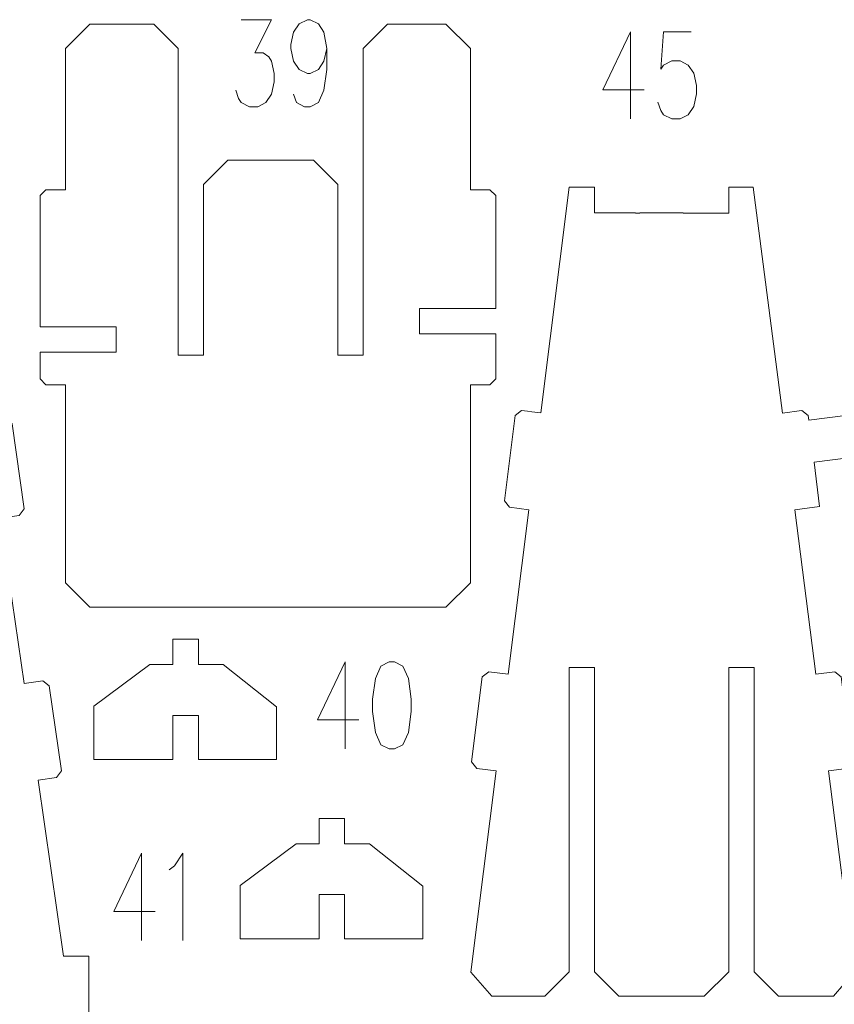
# Model space of a CAD drawing. Header units: inches. Extents: x -6.8 to 7, y -5.3 to 5.3.
# Tile 6 of 7: x -1.9 to 2.3, y 0 to 5.1. Entities that reach past the tile are written whole.
import ezdxf

# ---------------------------------------------------------------- set-up
doc = ezdxf.new("R2010")
doc.units = ezdxf.units.IN
doc.header["$MEASUREMENT"] = 0
doc.layers.add('Layer 1', color=7, linetype='Continuous')

msp = doc.modelspace()

# ---------------------------------------------------------------- linework, layer by layer
at = {"layer": 'Layer 1', "color": 1, "lineweight": 9}
for points, knots in [([(-0.7799, 5.0608), (-0.7799, 5.0608), (-0.6242, 5.0608), (-0.6242, 5.0608), (-0.6242, 5.0608), (-0.6242, 5.0608), (-0.709, 4.8906), (-0.709, 4.8906), (-0.709, 4.8906), (-0.709, 4.8906), (-0.6666, 4.8906), (-0.6666, 4.8906), (-0.6666, 4.8906), (-0.6666, 4.8906), (-0.6382, 4.8696), (-0.6382, 4.8696), (-0.6382, 4.8696), (-0.6382, 4.8696), (-0.6242, 4.8486), (-0.6242, 4.8486), (-0.6242, 4.8486), (-0.6242, 4.8486), (-0.6102, 4.7848), (-0.6102, 4.7848), (-0.6102, 4.7848), (-0.6102, 4.7848), (-0.6102, 4.7421), (-0.6102, 4.7421), (-0.6102, 4.7421), (-0.6102, 4.7421), (-0.6242, 4.6784), (-0.6242, 4.6784), (-0.6242, 4.6784), (-0.6242, 4.6784), (-0.6526, 4.6357), (-0.6526, 4.6357), (-0.6526, 4.6357), (-0.6526, 4.6357), (-0.695, 4.6147), (-0.695, 4.6147), (-0.695, 4.6147), (-0.695, 4.6147), (-0.7375, 4.6147), (-0.7375, 4.6147), (-0.7375, 4.6147), (-0.7375, 4.6147), (-0.7799, 4.6357), (-0.7799, 4.6357), (-0.7799, 4.6357), (-0.7799, 4.6357), (-0.7939, 4.6574), (-0.7939, 4.6574), (-0.7939, 4.6574), (-0.7939, 4.6574), (-0.8079, 4.6994), (-0.8079, 4.6994)], [0, 0, 0, 0, 0.066667, 0.066667, 0.066667, 0.066667, 0.133333, 0.133333, 0.133333, 0.133333, 0.2, 0.2, 0.2, 0.2, 0.266667, 0.266667, 0.266667, 0.266667, 0.333333, 0.333333, 0.333333, 0.333333, 0.4, 0.4, 0.4, 0.4, 0.466667, 0.466667, 0.466667, 0.466667, 0.533333, 0.533333, 0.533333, 0.533333, 0.6, 0.6, 0.6, 0.6, 0.666667, 0.666667, 0.666667, 0.666667, 0.733333, 0.733333, 0.733333, 0.733333, 0.8, 0.8, 0.8, 0.8, 0.866667, 0.866667, 0.866667, 0.866667, 1, 1, 1, 1]), ([(-0.3413, 4.9123), (-0.3413, 4.9123), (-0.3557, 4.8486), (-0.3557, 4.8486), (-0.3557, 4.8486), (-0.3557, 4.8486), (-0.3837, 4.8059), (-0.3837, 4.8059), (-0.3837, 4.8059), (-0.3837, 4.8059), (-0.4261, 4.7848), (-0.4261, 4.7848), (-0.4261, 4.7848), (-0.4261, 4.7848), (-0.4406, 4.7848), (-0.4406, 4.7848), (-0.4406, 4.7848), (-0.4406, 4.7848), (-0.483, 4.8059), (-0.483, 4.8059), (-0.483, 4.8059), (-0.483, 4.8059), (-0.511, 4.8486), (-0.511, 4.8486), (-0.511, 4.8486), (-0.511, 4.8486), (-0.5254, 4.9123), (-0.5254, 4.9123), (-0.5254, 4.9123), (-0.5254, 4.9123), (-0.5254, 4.9333), (-0.5254, 4.9333), (-0.5254, 4.9333), (-0.5254, 4.9333), (-0.511, 4.997), (-0.511, 4.997), (-0.511, 4.997), (-0.511, 4.997), (-0.483, 5.0397), (-0.483, 5.0397), (-0.483, 5.0397), (-0.483, 5.0397), (-0.4406, 5.0608), (-0.4406, 5.0608), (-0.4406, 5.0608), (-0.4406, 5.0608), (-0.4261, 5.0608), (-0.4261, 5.0608), (-0.4261, 5.0608), (-0.4261, 5.0608), (-0.3837, 5.0397), (-0.3837, 5.0397), (-0.3837, 5.0397), (-0.3837, 5.0397), (-0.3557, 4.997), (-0.3557, 4.997), (-0.3557, 4.997), (-0.3557, 4.997), (-0.3413, 4.9123), (-0.3413, 4.9123), (-0.3413, 4.9123), (-0.3413, 4.9123), (-0.3413, 4.8059), (-0.3413, 4.8059), (-0.3413, 4.8059), (-0.3413, 4.8059), (-0.3557, 4.6994), (-0.3557, 4.6994), (-0.3557, 4.6994), (-0.3557, 4.6994), (-0.3837, 4.6357), (-0.3837, 4.6357), (-0.3837, 4.6357), (-0.3837, 4.6357), (-0.4261, 4.6147), (-0.4261, 4.6147), (-0.4261, 4.6147), (-0.4261, 4.6147), (-0.4546, 4.6147), (-0.4546, 4.6147), (-0.4546, 4.6147), (-0.4546, 4.6147), (-0.497, 4.6357), (-0.497, 4.6357), (-0.497, 4.6357), (-0.497, 4.6357), (-0.511, 4.6784), (-0.511, 4.6784)], [0, 0, 0, 0, 0.043478, 0.043478, 0.043478, 0.043478, 0.086957, 0.086957, 0.086957, 0.086957, 0.130435, 0.130435, 0.130435, 0.130435, 0.173913, 0.173913, 0.173913, 0.173913, 0.217391, 0.217391, 0.217391, 0.217391, 0.26087, 0.26087, 0.26087, 0.26087, 0.304348, 0.304348, 0.304348, 0.304348, 0.347826, 0.347826, 0.347826, 0.347826, 0.391304, 0.391304, 0.391304, 0.391304, 0.434783, 0.434783, 0.434783, 0.434783, 0.478261, 0.478261, 0.478261, 0.478261, 0.521739, 0.521739, 0.521739, 0.521739, 0.565217, 0.565217, 0.565217, 0.565217, 0.608696, 0.608696, 0.608696, 0.608696, 0.652174, 0.652174, 0.652174, 0.652174, 0.695652, 0.695652, 0.695652, 0.695652, 0.73913, 0.73913, 0.73913, 0.73913, 0.782609, 0.782609, 0.782609, 0.782609, 0.826087, 0.826087, 0.826087, 0.826087, 0.869565, 0.869565, 0.869565, 0.869565, 0.913043, 0.913043, 0.913043, 0.913043, 1, 1, 1, 1]), ([(1.215, 4.9986), (1.215, 4.9986), (1.0734, 4.701), (1.0734, 4.701), (1.0734, 4.701), (1.0734, 4.701), (1.2854, 4.701), (1.2854, 4.701)], [0, 0, 0, 0, 0.333333, 0.333333, 0.333333, 0.333333, 1, 1, 1, 1]), ([(1.5259, 4.9986), (1.5259, 4.9986), (1.3847, 4.9986), (1.3847, 4.9986), (1.3847, 4.9986), (1.3847, 4.9986), (1.3703, 4.8074), (1.3703, 4.8074), (1.3703, 4.8074), (1.3703, 4.8074), (1.3847, 4.8285), (1.3847, 4.8285), (1.3847, 4.8285), (1.3847, 4.8285), (1.4271, 4.8501), (1.4271, 4.8501), (1.4271, 4.8501), (1.4271, 4.8501), (1.4695, 4.8501), (1.4695, 4.8501), (1.4695, 4.8501), (1.4695, 4.8501), (1.5119, 4.8285), (1.5119, 4.8285), (1.5119, 4.8285), (1.5119, 4.8285), (1.5399, 4.7864), (1.5399, 4.7864), (1.5399, 4.7864), (1.5399, 4.7864), (1.5543, 4.7227), (1.5543, 4.7227), (1.5543, 4.7227), (1.5543, 4.7227), (1.5543, 4.68), (1.5543, 4.68), (1.5543, 4.68), (1.5543, 4.68), (1.5399, 4.6163), (1.5399, 4.6163), (1.5399, 4.6163), (1.5399, 4.6163), (1.5119, 4.5736), (1.5119, 4.5736), (1.5119, 4.5736), (1.5119, 4.5736), (1.4695, 4.5525), (1.4695, 4.5525), (1.4695, 4.5525), (1.4695, 4.5525), (1.4271, 4.5525), (1.4271, 4.5525), (1.4271, 4.5525), (1.4271, 4.5525), (1.3847, 4.5736), (1.3847, 4.5736), (1.3847, 4.5736), (1.3847, 4.5736), (1.3703, 4.5952), (1.3703, 4.5952), (1.3703, 4.5952), (1.3703, 4.5952), (1.3563, 4.6373), (1.3563, 4.6373)], [0, 0, 0, 0, 0.058824, 0.058824, 0.058824, 0.058824, 0.117647, 0.117647, 0.117647, 0.117647, 0.176471, 0.176471, 0.176471, 0.176471, 0.235294, 0.235294, 0.235294, 0.235294, 0.294118, 0.294118, 0.294118, 0.294118, 0.352941, 0.352941, 0.352941, 0.352941, 0.411765, 0.411765, 0.411765, 0.411765, 0.470588, 0.470588, 0.470588, 0.470588, 0.529412, 0.529412, 0.529412, 0.529412, 0.588235, 0.588235, 0.588235, 0.588235, 0.647059, 0.647059, 0.647059, 0.647059, 0.705882, 0.705882, 0.705882, 0.705882, 0.764706, 0.764706, 0.764706, 0.764706, 0.823529, 0.823529, 0.823529, 0.823529, 0.882353, 0.882353, 0.882353, 0.882353, 1, 1, 1, 1]), ([(-0.2475, 1.7691), (-0.2475, 1.7691), (-0.3888, 1.4715), (-0.3888, 1.4715), (-0.3888, 1.4715), (-0.3888, 1.4715), (-0.1767, 1.4715), (-0.1767, 1.4715)], [0, 0, 0, 0, 0.333333, 0.333333, 0.333333, 0.333333, 1, 1, 1, 1]), ([(-0.0215, 1.7691), (-0.0215, 1.7691), (-0.0639, 1.7481), (-0.0639, 1.7481), (-0.0639, 1.7481), (-0.0639, 1.7481), (-0.0919, 1.6843), (-0.0919, 1.6843), (-0.0919, 1.6843), (-0.0919, 1.6843), (-0.1063, 1.5779), (-0.1063, 1.5779), (-0.1063, 1.5779), (-0.1063, 1.5779), (-0.1063, 1.5142), (-0.1063, 1.5142), (-0.1063, 1.5142), (-0.1063, 1.5142), (-0.0919, 1.4078), (-0.0919, 1.4078), (-0.0919, 1.4078), (-0.0919, 1.4078), (-0.0639, 1.3441), (-0.0639, 1.3441), (-0.0639, 1.3441), (-0.0639, 1.3441), (-0.0215, 1.323), (-0.0215, 1.323), (-0.0215, 1.323), (-0.0215, 1.323), (0.0069, 1.323), (0.0069, 1.323), (0.0069, 1.323), (0.0069, 1.323), (0.0494, 1.3441), (0.0494, 1.3441), (0.0494, 1.3441), (0.0494, 1.3441), (0.0778, 1.4078), (0.0778, 1.4078), (0.0778, 1.4078), (0.0778, 1.4078), (0.0918, 1.5142), (0.0918, 1.5142), (0.0918, 1.5142), (0.0918, 1.5142), (0.0918, 1.5779), (0.0918, 1.5779), (0.0918, 1.5779), (0.0918, 1.5779), (0.0778, 1.6843), (0.0778, 1.6843), (0.0778, 1.6843), (0.0778, 1.6843), (0.0494, 1.7481), (0.0494, 1.7481), (0.0494, 1.7481), (0.0494, 1.7481), (0.0069, 1.7691), (0.0069, 1.7691), (0.0069, 1.7691), (0.0069, 1.7691), (-0.0215, 1.7691), (-0.0215, 1.7691)], [0, 0, 0, 0, 0.058824, 0.058824, 0.058824, 0.058824, 0.117647, 0.117647, 0.117647, 0.117647, 0.176471, 0.176471, 0.176471, 0.176471, 0.235294, 0.235294, 0.235294, 0.235294, 0.294118, 0.294118, 0.294118, 0.294118, 0.352941, 0.352941, 0.352941, 0.352941, 0.411765, 0.411765, 0.411765, 0.411765, 0.470588, 0.470588, 0.470588, 0.470588, 0.529412, 0.529412, 0.529412, 0.529412, 0.588235, 0.588235, 0.588235, 0.588235, 0.647059, 0.647059, 0.647059, 0.647059, 0.705882, 0.705882, 0.705882, 0.705882, 0.764706, 0.764706, 0.764706, 0.764706, 0.823529, 0.823529, 0.823529, 0.823529, 0.882353, 0.882353, 0.882353, 0.882353, 1, 1, 1, 1]), ([(-1.2905, 0.7881), (-1.2905, 0.7881), (-1.4321, 0.4905), (-1.4321, 0.4905), (-1.4321, 0.4905), (-1.4321, 0.4905), (-1.2201, 0.4905), (-1.2201, 0.4905)], [0, 0, 0, 0, 0.333333, 0.333333, 0.333333, 0.333333, 1, 1, 1, 1]), ([(-1.1492, 0.7033), (-1.1492, 0.7033), (-1.1208, 0.7243), (-1.1208, 0.7243), (-1.1208, 0.7243), (-1.1208, 0.7243), (-1.0784, 0.7881), (-1.0784, 0.7881), (-1.0784, 0.7881), (-1.0784, 0.7881), (-1.0784, 0.342), (-1.0784, 0.342)], [0, 0, 0, 0, 0.25, 0.25, 0.25, 0.25, 0.5, 0.5, 0.5, 0.5, 1, 1, 1, 1])]:
    msp.add_open_spline(points, degree=3, knots=knots, dxfattribs=at)
at = {"layer": 'Layer 1', "lineweight": 9}
for points, knots in [([(-1.3655, 5.0384), (-1.3655, 5.0384), (-1.5557, 5.0384), (-1.5557, 5.0384), (-1.5557, 5.0384), (-1.5557, 5.0384), (-1.6807, 4.9134), (-1.6807, 4.9134), (-1.6807, 4.9134), (-1.6807, 4.9134), (-1.6807, 4.1895), (-1.6807, 4.1895), (-1.6807, 4.1895), (-1.6807, 4.1895), (-1.7807, 4.1895), (-1.7807, 4.1895), (-1.7807, 4.1895), (-1.7807, 4.1895), (-1.8107, 4.1595), (-1.8107, 4.1595), (-1.8107, 4.1595), (-1.8107, 4.1595), (-1.8107, 3.4858), (-1.8107, 3.4858), (-1.8107, 3.4858), (-1.8107, 3.4858), (-1.738, 3.4858), (-1.738, 3.4858)], [0, 0, 0, 0, 0.125, 0.125, 0.125, 0.125, 0.25, 0.25, 0.25, 0.25, 0.375, 0.375, 0.375, 0.375, 0.5, 0.5, 0.5, 0.5, 0.625, 0.625, 0.625, 0.625, 0.75, 0.75, 0.75, 0.75, 1, 1, 1, 1]), ([(0.0864, 5.0384), (0.0864, 5.0384), (-0.0298, 5.0384), (-0.0298, 5.0384), (-0.0298, 5.0384), (-0.0298, 5.0384), (-0.1548, 4.9134), (-0.1548, 4.9134), (-0.1548, 4.9134), (-0.1548, 4.9134), (-0.1548, 3.3407), (-0.1548, 3.3407), (-0.1548, 3.3407), (-0.1548, 3.3407), (-0.2848, 3.3407), (-0.2848, 3.3407), (-0.2848, 3.3407), (-0.2848, 3.3407), (-0.2848, 4.2159), (-0.2848, 4.2159), (-0.2848, 4.2159), (-0.2848, 4.2159), (-0.4098, 4.3409), (-0.4098, 4.3409), (-0.4098, 4.3409), (-0.4098, 4.3409), (-0.8473, 4.3409), (-0.8473, 4.3409), (-0.8473, 4.3409), (-0.8473, 4.3409), (-0.9723, 4.2159), (-0.9723, 4.2159), (-0.9723, 4.2159), (-0.9723, 4.2159), (-0.9723, 3.3407), (-0.9723, 3.3407), (-0.9723, 3.3407), (-0.9723, 3.3407), (-1.1023, 3.3407), (-1.1023, 3.3407), (-1.1023, 3.3407), (-1.1023, 3.3407), (-1.1023, 4.9134), (-1.1023, 4.9134), (-1.1023, 4.9134), (-1.1023, 4.9134), (-1.2273, 5.0384), (-1.2273, 5.0384), (-1.2273, 5.0384), (-1.2273, 5.0384), (-1.3434, 5.0384), (-1.3434, 5.0384)], [0, 0, 0, 0, 0.071429, 0.071429, 0.071429, 0.071429, 0.142857, 0.142857, 0.142857, 0.142857, 0.214286, 0.214286, 0.214286, 0.214286, 0.285714, 0.285714, 0.285714, 0.285714, 0.357143, 0.357143, 0.357143, 0.357143, 0.428571, 0.428571, 0.428571, 0.428571, 0.5, 0.5, 0.5, 0.5, 0.571429, 0.571429, 0.571429, 0.571429, 0.642857, 0.642857, 0.642857, 0.642857, 0.714286, 0.714286, 0.714286, 0.714286, 0.785714, 0.785714, 0.785714, 0.785714, 0.857143, 0.857143, 0.857143, 0.857143, 1, 1, 1, 1]), ([(0.4631, 3.5811), (0.4631, 3.5811), (0.5248, 3.5811), (0.5248, 3.5811), (0.5248, 3.5811), (0.5248, 3.5811), (0.5248, 4.1595), (0.5248, 4.1595), (0.5248, 4.1595), (0.5248, 4.1595), (0.4948, 4.1895), (0.4948, 4.1895), (0.4948, 4.1895), (0.4948, 4.1895), (0.3948, 4.1895), (0.3948, 4.1895), (0.3948, 4.1895), (0.3948, 4.1895), (0.3948, 4.9134), (0.3948, 4.9134), (0.3948, 4.9134), (0.3948, 4.9134), (0.2698, 5.0384), (0.2698, 5.0384), (0.2698, 5.0384), (0.2698, 5.0384), (0.1085, 5.0384), (0.1085, 5.0384)], [0, 0, 0, 0, 0.125, 0.125, 0.125, 0.125, 0.25, 0.25, 0.25, 0.25, 0.375, 0.375, 0.375, 0.375, 0.5, 0.5, 0.5, 0.5, 0.625, 0.625, 0.625, 0.625, 0.75, 0.75, 0.75, 0.75, 1, 1, 1, 1]), ([(-1.9974, -0.4114), (-1.9974, -0.4114), (-1.3303, -0.4114), (-1.3303, -0.4114), (-1.3303, -0.4114), (-1.3303, -0.4114), (-1.3003, -0.3814), (-1.3003, -0.3814), (-1.3003, -0.3814), (-1.3003, -0.3814), (-1.3003, -0.1114), (-1.3003, -0.1114), (-1.3003, -0.1114), (-1.3003, -0.1114), (-1.3303, -0.0814), (-1.3303, -0.0814), (-1.3303, -0.0814), (-1.3303, -0.0814), (-1.5603, -0.0814), (-1.5603, -0.0814), (-1.5603, -0.0814), (-1.5603, -0.0814), (-1.5603, 0.2612), (-1.5603, 0.2612), (-1.5603, 0.2612), (-1.5603, 0.2612), (-1.6903, 0.2612), (-1.6903, 0.2612), (-1.6903, 0.2612), (-1.6903, 0.2612), (-1.8206, 1.1632), (-1.8206, 1.1632), (-1.8206, 1.1632), (-1.8206, 1.1632), (-1.7268, 1.1765), (-1.7268, 1.1765), (-1.7268, 1.1765), (-1.7268, 1.1765), (-1.7013, 1.2104), (-1.7013, 1.2104), (-1.7013, 1.2104), (-1.7013, 1.2104), (-1.763, 1.646), (-1.763, 1.646), (-1.763, 1.646), (-1.763, 1.646), (-1.7969, 1.6715), (-1.7969, 1.6715), (-1.7969, 1.6715), (-1.7969, 1.6715), (-1.892, 1.658), (-1.892, 1.658), (-1.892, 1.658), (-1.892, 1.658), (-2.0145, 2.5057), (-2.0145, 2.5057), (-2.0145, 2.5057), (-2.0145, 2.5057), (-1.9169, 2.5195), (-1.9169, 2.5195), (-1.9169, 2.5195), (-1.9169, 2.5195), (-1.8914, 2.5534), (-1.8914, 2.5534), (-1.8914, 2.5534), (-1.8914, 2.5534), (-1.9531, 2.989), (-1.9531, 2.989), (-1.9531, 2.989), (-1.9531, 2.989), (-1.987, 3.0145), (-1.987, 3.0145), (-1.987, 3.0145), (-1.987, 3.0145), (-2.0859, 3.0005), (-2.0859, 3.0005), (-2.0859, 3.0005), (-2.0859, 3.0005), (-2.2607, 4.2106), (-2.2607, 4.2106), (-2.2607, 4.2106), (-2.2607, 4.2106), (-2.3907, 4.2106), (-2.3907, 4.2106), (-2.3907, 4.2106), (-2.3907, 4.2106), (-2.3907, 4.0808), (-2.3907, 4.0808), (-2.3907, 4.0808), (-2.3907, 4.0808), (-2.6011, 4.0808), (-2.6011, 4.0808)], [0, 0, 0, 0, 0.041667, 0.041667, 0.041667, 0.041667, 0.083333, 0.083333, 0.083333, 0.083333, 0.125, 0.125, 0.125, 0.125, 0.166667, 0.166667, 0.166667, 0.166667, 0.208333, 0.208333, 0.208333, 0.208333, 0.25, 0.25, 0.25, 0.25, 0.291667, 0.291667, 0.291667, 0.291667, 0.333333, 0.333333, 0.333333, 0.333333, 0.375, 0.375, 0.375, 0.375, 0.416667, 0.416667, 0.416667, 0.416667, 0.458333, 0.458333, 0.458333, 0.458333, 0.5, 0.5, 0.5, 0.5, 0.541667, 0.541667, 0.541667, 0.541667, 0.583333, 0.583333, 0.583333, 0.583333, 0.625, 0.625, 0.625, 0.625, 0.666667, 0.666667, 0.666667, 0.666667, 0.708333, 0.708333, 0.708333, 0.708333, 0.75, 0.75, 0.75, 0.75, 0.791667, 0.791667, 0.791667, 0.791667, 0.833333, 0.833333, 0.833333, 0.833333, 0.875, 0.875, 0.875, 0.875, 0.916667, 0.916667, 0.916667, 0.916667, 1, 1, 1, 1]), ([(1.2418, 4.0704), (1.2418, 4.0704), (1.0313, 4.0708), (1.0313, 4.0708), (1.0313, 4.0708), (1.0313, 4.0708), (1.0313, 4.1763), (1.0313, 4.1763), (1.0313, 4.1763), (1.0313, 4.1763), (1.0317, 4.1763), (1.0317, 4.1763), (1.0317, 4.1763), (1.0317, 4.1763), (1.0317, 4.2023), (1.0317, 4.2023), (1.0317, 4.2023), (1.0317, 4.2023), (0.9013, 4.2023), (0.9013, 4.2023), (0.9013, 4.2023), (0.9013, 4.2023), (0.7565, 3.0451), (0.7565, 3.0451), (0.7565, 3.0451), (0.7565, 3.0451), (0.7101, 3.0509), (0.7101, 3.0509)], [0, 0, 0, 0, 0.125, 0.125, 0.125, 0.125, 0.25, 0.25, 0.25, 0.25, 0.375, 0.375, 0.375, 0.375, 0.5, 0.5, 0.5, 0.5, 0.625, 0.625, 0.625, 0.625, 0.75, 0.75, 0.75, 0.75, 1, 1, 1, 1]), ([(2.0325, 3.0497), (2.0325, 3.0497), (1.9939, 3.0448), (1.9939, 3.0448), (1.9939, 3.0448), (1.9939, 3.0448), (1.8449, 4.2023), (1.8449, 4.2023), (1.8449, 4.2023), (1.8449, 4.2023), (1.7188, 4.2023), (1.7188, 4.2023), (1.7188, 4.2023), (1.7188, 4.2023), (1.7188, 4.0695), (1.7188, 4.0695), (1.7188, 4.0695), (1.7188, 4.0695), (1.5084, 4.0699), (1.5084, 4.0699)], [0, 0, 0, 0, 0.166667, 0.166667, 0.166667, 0.166667, 0.333333, 0.333333, 0.333333, 0.333333, 0.5, 0.5, 0.5, 0.5, 0.666667, 0.666667, 0.666667, 0.666667, 1, 1, 1, 1]), ([(-0.5097, 2.05), (-0.5097, 2.05), (0.2698, 2.05), (0.2698, 2.05), (0.2698, 2.05), (0.2698, 2.05), (0.3948, 2.175), (0.3948, 2.175), (0.3948, 2.175), (0.3948, 2.175), (0.3948, 3.1895), (0.3948, 3.1895), (0.3948, 3.1895), (0.3948, 3.1895), (0.4948, 3.1895), (0.4948, 3.1895), (0.4948, 3.1895), (0.4948, 3.1895), (0.5248, 3.2195), (0.5248, 3.2195), (0.5248, 3.2195), (0.5248, 3.2195), (0.5248, 3.4511), (0.5248, 3.4511), (0.5248, 3.4511), (0.5248, 3.4511), (0.1348, 3.4511), (0.1348, 3.4511), (0.1348, 3.4511), (0.1348, 3.4511), (0.1348, 3.5811), (0.1348, 3.5811), (0.1348, 3.5811), (0.1348, 3.5811), (0.1965, 3.5811), (0.1965, 3.5811)], [0, 0, 0, 0, 0.1, 0.1, 0.1, 0.1, 0.2, 0.2, 0.2, 0.2, 0.3, 0.3, 0.3, 0.3, 0.4, 0.4, 0.4, 0.4, 0.5, 0.5, 0.5, 0.5, 0.6, 0.6, 0.6, 0.6, 0.7, 0.7, 0.7, 0.7, 0.8, 0.8, 0.8, 0.8, 1, 1, 1, 1]), ([(-1.4714, 3.4858), (-1.4714, 3.4858), (-1.4207, 3.4858), (-1.4207, 3.4858), (-1.4207, 3.4858), (-1.4207, 3.4858), (-1.4207, 3.3561), (-1.4207, 3.3561), (-1.4207, 3.3561), (-1.4207, 3.3561), (-1.8107, 3.3561), (-1.8107, 3.3561), (-1.8107, 3.3561), (-1.8107, 3.3561), (-1.8107, 3.2195), (-1.8107, 3.2195), (-1.8107, 3.2195), (-1.8107, 3.2195), (-1.7807, 3.1895), (-1.7807, 3.1895), (-1.7807, 3.1895), (-1.7807, 3.1895), (-1.6807, 3.1895), (-1.6807, 3.1895), (-1.6807, 3.1895), (-1.6807, 3.1895), (-1.6807, 2.175), (-1.6807, 2.175), (-1.6807, 2.175), (-1.6807, 2.175), (-1.5557, 2.05), (-1.5557, 2.05), (-1.5557, 2.05), (-1.5557, 2.05), (-0.7763, 2.05), (-0.7763, 2.05)], [0, 0, 0, 0, 0.1, 0.1, 0.1, 0.1, 0.2, 0.2, 0.2, 0.2, 0.3, 0.3, 0.3, 0.3, 0.4, 0.4, 0.4, 0.4, 0.5, 0.5, 0.5, 0.5, 0.6, 0.6, 0.6, 0.6, 0.7, 0.7, 0.7, 0.7, 0.8, 0.8, 0.8, 0.8, 1, 1, 1, 1]), ([(0.6881, 3.0537), (0.6881, 3.0537), (0.6574, 3.0575), (0.6574, 3.0575), (0.6574, 3.0575), (0.6574, 3.0575), (0.6239, 3.0315), (0.6239, 3.0315), (0.6239, 3.0315), (0.6239, 3.0315), (0.5692, 2.5949), (0.5692, 2.5949), (0.5692, 2.5949), (0.5692, 2.5949), (0.5952, 2.5614), (0.5952, 2.5614), (0.5952, 2.5614), (0.5952, 2.5614), (0.6943, 2.549), (0.6943, 2.549), (0.6943, 2.549), (0.6943, 2.549), (0.5888, 1.7063), (0.5888, 1.7063), (0.5888, 1.7063), (0.5888, 1.7063), (0.4896, 1.7188), (0.4896, 1.7188), (0.4896, 1.7188), (0.4896, 1.7188), (0.4562, 1.6927), (0.4562, 1.6927), (0.4562, 1.6927), (0.4562, 1.6927), (0.4015, 1.2561), (0.4015, 1.2561), (0.4015, 1.2561), (0.4015, 1.2561), (0.4275, 1.2226), (0.4275, 1.2226), (0.4275, 1.2226), (0.4275, 1.2226), (0.5267, 1.2102), (0.5267, 1.2102), (0.5267, 1.2102), (0.5267, 1.2102), (0.3977, 0.1795), (0.3977, 0.1795), (0.3977, 0.1795), (0.3977, 0.1795), (0.5052, 0.0557), (0.5052, 0.0557), (0.5052, 0.0557), (0.5052, 0.0557), (0.6408, 0.0557), (0.6408, 0.0557)], [0, 0, 0, 0, 0.066667, 0.066667, 0.066667, 0.066667, 0.133333, 0.133333, 0.133333, 0.133333, 0.2, 0.2, 0.2, 0.2, 0.266667, 0.266667, 0.266667, 0.266667, 0.333333, 0.333333, 0.333333, 0.333333, 0.4, 0.4, 0.4, 0.4, 0.466667, 0.466667, 0.466667, 0.466667, 0.533333, 0.533333, 0.533333, 0.533333, 0.6, 0.6, 0.6, 0.6, 0.666667, 0.666667, 0.666667, 0.666667, 0.733333, 0.733333, 0.733333, 0.733333, 0.8, 0.8, 0.8, 0.8, 0.866667, 0.866667, 0.866667, 0.866667, 1, 1, 1, 1]), ([(2.1148, 0.0557), (2.1148, 0.0557), (2.2557, 0.0557), (2.2557, 0.0557), (2.2557, 0.0557), (2.2557, 0.0557), (2.3628, 0.1794), (2.3628, 0.1794), (2.3628, 0.1794), (2.3628, 0.1794), (2.23, 1.2108), (2.23, 1.2108), (2.23, 1.2108), (2.23, 1.2108), (2.3249, 1.2226), (2.3249, 1.2226), (2.3249, 1.2226), (2.3249, 1.2226), (2.3509, 1.2561), (2.3509, 1.2561), (2.3509, 1.2561), (2.3509, 1.2561), (2.2962, 1.6927), (2.2962, 1.6927), (2.2962, 1.6927), (2.2962, 1.6927), (2.2628, 1.7188), (2.2628, 1.7188), (2.2628, 1.7188), (2.2628, 1.7188), (2.1662, 1.7067), (2.1662, 1.7067), (2.1662, 1.7067), (2.1662, 1.7067), (2.0577, 2.5489), (2.0577, 2.5489), (2.0577, 2.5489), (2.0577, 2.5489), (2.1849, 2.5649), (2.1849, 2.5649), (2.1849, 2.5649), (2.1849, 2.5649), (2.1562, 2.7937), (2.1562, 2.7937), (2.1562, 2.7937), (2.1562, 2.7937), (2.546, 2.8425), (2.546, 2.8425), (2.546, 2.8425), (2.546, 2.8425), (2.546, 2.9156), (2.546, 2.9156), (2.546, 2.9156), (2.546, 2.9156), (2.6767, 2.9156), (2.6767, 2.9156), (2.6767, 2.9156), (2.6767, 2.9156), (2.6767, 3.0603), (2.6767, 3.0603), (2.6767, 3.0603), (2.6767, 3.0603), (2.546, 3.0603), (2.546, 3.0603), (2.546, 3.0603), (2.546, 3.0603), (2.1294, 3.0081), (2.1294, 3.0081), (2.1294, 3.0081), (2.1294, 3.0081), (2.1265, 3.0312), (2.1265, 3.0312), (2.1265, 3.0312), (2.1265, 3.0312), (2.093, 3.0573), (2.093, 3.0573), (2.093, 3.0573), (2.093, 3.0573), (2.0544, 3.0524), (2.0544, 3.0524)], [0, 0, 0, 0, 0.047619, 0.047619, 0.047619, 0.047619, 0.095238, 0.095238, 0.095238, 0.095238, 0.142857, 0.142857, 0.142857, 0.142857, 0.190476, 0.190476, 0.190476, 0.190476, 0.238095, 0.238095, 0.238095, 0.238095, 0.285714, 0.285714, 0.285714, 0.285714, 0.333333, 0.333333, 0.333333, 0.333333, 0.380952, 0.380952, 0.380952, 0.380952, 0.428571, 0.428571, 0.428571, 0.428571, 0.47619, 0.47619, 0.47619, 0.47619, 0.52381, 0.52381, 0.52381, 0.52381, 0.571429, 0.571429, 0.571429, 0.571429, 0.619048, 0.619048, 0.619048, 0.619048, 0.666667, 0.666667, 0.666667, 0.666667, 0.714286, 0.714286, 0.714286, 0.714286, 0.761905, 0.761905, 0.761905, 0.761905, 0.809524, 0.809524, 0.809524, 0.809524, 0.857143, 0.857143, 0.857143, 0.857143, 0.904762, 0.904762, 0.904762, 0.904762, 1, 1, 1, 1]), ([(-0.9992, 1.8313), (-0.9992, 1.8313), (-0.9992, 1.8852), (-0.9992, 1.8852), (-0.9992, 1.8852), (-0.9992, 1.8852), (-1.1292, 1.8852), (-1.1292, 1.8852), (-1.1292, 1.8852), (-1.1292, 1.8852), (-1.1292, 1.7552), (-1.1292, 1.7552), (-1.1292, 1.7552), (-1.1292, 1.7552), (-1.2474, 1.7552), (-1.2474, 1.7552), (-1.2474, 1.7552), (-1.2474, 1.7552), (-1.5345, 1.5421), (-1.5345, 1.5421), (-1.5345, 1.5421), (-1.5345, 1.5421), (-1.5345, 1.2682), (-1.5345, 1.2682), (-1.5345, 1.2682), (-1.5345, 1.2682), (-1.1292, 1.2682), (-1.1292, 1.2682), (-1.1292, 1.2682), (-1.1292, 1.2682), (-1.1292, 1.4021), (-1.1292, 1.4021)], [0, 0, 0, 0, 0.111111, 0.111111, 0.111111, 0.111111, 0.222222, 0.222222, 0.222222, 0.222222, 0.333333, 0.333333, 0.333333, 0.333333, 0.444444, 0.444444, 0.444444, 0.444444, 0.555556, 0.555556, 0.555556, 0.555556, 0.666667, 0.666667, 0.666667, 0.666667, 0.777778, 0.777778, 0.777778, 0.777778, 1, 1, 1, 1]), ([(-1.1292, 1.4242), (-1.1292, 1.4242), (-1.1292, 1.4952), (-1.1292, 1.4952), (-1.1292, 1.4952), (-1.1292, 1.4952), (-0.9992, 1.4952), (-0.9992, 1.4952), (-0.9992, 1.4952), (-0.9992, 1.4952), (-0.9992, 1.2683), (-0.9992, 1.2683), (-0.9992, 1.2683), (-0.9992, 1.2683), (-0.5981, 1.2683), (-0.5981, 1.2683), (-0.5981, 1.2683), (-0.5981, 1.2683), (-0.5981, 1.5384), (-0.5981, 1.5384), (-0.5981, 1.5384), (-0.5981, 1.5384), (-0.8719, 1.7552), (-0.8719, 1.7552), (-0.8719, 1.7552), (-0.8719, 1.7552), (-0.9992, 1.7552), (-0.9992, 1.7552), (-0.9992, 1.7552), (-0.9992, 1.7552), (-0.9992, 1.8091), (-0.9992, 1.8091)], [0, 0, 0, 0, 0.111111, 0.111111, 0.111111, 0.111111, 0.222222, 0.222222, 0.222222, 0.222222, 0.333333, 0.333333, 0.333333, 0.333333, 0.444444, 0.444444, 0.444444, 0.444444, 0.555556, 0.555556, 0.555556, 0.555556, 0.666667, 0.666667, 0.666667, 0.666667, 0.777778, 0.777778, 0.777778, 0.777778, 1, 1, 1, 1]), ([(0.6629, 0.0557), (0.6629, 0.0557), (0.7763, 0.0557), (0.7763, 0.0557), (0.7763, 0.0557), (0.7763, 0.0557), (0.9013, 0.1807), (0.9013, 0.1807), (0.9013, 0.1807), (0.9013, 0.1807), (0.9013, 1.7409), (0.9013, 1.7409), (0.9013, 1.7409), (0.9013, 1.7409), (1.0313, 1.7409), (1.0313, 1.7409), (1.0313, 1.7409), (1.0313, 1.7409), (1.0313, 0.1807), (1.0313, 0.1807), (1.0313, 0.1807), (1.0313, 0.1807), (1.1563, 0.0557), (1.1563, 0.0557), (1.1563, 0.0557), (1.1563, 0.0557), (1.2418, 0.0557), (1.2418, 0.0557)], [0, 0, 0, 0, 0.125, 0.125, 0.125, 0.125, 0.25, 0.25, 0.25, 0.25, 0.375, 0.375, 0.375, 0.375, 0.5, 0.5, 0.5, 0.5, 0.625, 0.625, 0.625, 0.625, 0.75, 0.75, 0.75, 0.75, 1, 1, 1, 1]), ([(1.5084, 0.0557), (1.5084, 0.0557), (1.5938, 0.0557), (1.5938, 0.0557), (1.5938, 0.0557), (1.5938, 0.0557), (1.7188, 0.1807), (1.7188, 0.1807), (1.7188, 0.1807), (1.7188, 0.1807), (1.7188, 1.7409), (1.7188, 1.7409), (1.7188, 1.7409), (1.7188, 1.7409), (1.8488, 1.7409), (1.8488, 1.7409), (1.8488, 1.7409), (1.8488, 1.7409), (1.8488, 0.1807), (1.8488, 0.1807), (1.8488, 0.1807), (1.8488, 0.1807), (1.9738, 0.0557), (1.9738, 0.0557), (1.9738, 0.0557), (1.9738, 0.0557), (2.0926, 0.0557), (2.0926, 0.0557)], [0, 0, 0, 0, 0.125, 0.125, 0.125, 0.125, 0.25, 0.25, 0.25, 0.25, 0.375, 0.375, 0.375, 0.375, 0.5, 0.5, 0.5, 0.5, 0.625, 0.625, 0.625, 0.625, 0.75, 0.75, 0.75, 0.75, 1, 1, 1, 1]), ([(-0.25, 0.9121), (-0.25, 0.9121), (-0.25, 0.9661), (-0.25, 0.9661), (-0.25, 0.9661), (-0.25, 0.9661), (-0.38, 0.9661), (-0.38, 0.9661), (-0.38, 0.9661), (-0.38, 0.9661), (-0.38, 0.8361), (-0.38, 0.8361), (-0.38, 0.8361), (-0.38, 0.8361), (-0.4983, 0.8361), (-0.4983, 0.8361), (-0.4983, 0.8361), (-0.4983, 0.8361), (-0.7854, 0.623), (-0.7854, 0.623), (-0.7854, 0.623), (-0.7854, 0.623), (-0.7854, 0.349), (-0.7854, 0.349), (-0.7854, 0.349), (-0.7854, 0.349), (-0.38, 0.349), (-0.38, 0.349), (-0.38, 0.349), (-0.38, 0.349), (-0.38, 0.4829), (-0.38, 0.4829)], [0, 0, 0, 0, 0.111111, 0.111111, 0.111111, 0.111111, 0.222222, 0.222222, 0.222222, 0.222222, 0.333333, 0.333333, 0.333333, 0.333333, 0.444444, 0.444444, 0.444444, 0.444444, 0.555556, 0.555556, 0.555556, 0.555556, 0.666667, 0.666667, 0.666667, 0.666667, 0.777778, 0.777778, 0.777778, 0.777778, 1, 1, 1, 1]), ([(-0.38, 0.505), (-0.38, 0.505), (-0.38, 0.5761), (-0.38, 0.5761), (-0.38, 0.5761), (-0.38, 0.5761), (-0.25, 0.5761), (-0.25, 0.5761), (-0.25, 0.5761), (-0.25, 0.5761), (-0.25, 0.3491), (-0.25, 0.3491), (-0.25, 0.3491), (-0.25, 0.3491), (0.1511, 0.3491), (0.1511, 0.3491), (0.1511, 0.3491), (0.1511, 0.3491), (0.1511, 0.6193), (0.1511, 0.6193), (0.1511, 0.6193), (0.1511, 0.6193), (-0.1228, 0.8361), (-0.1228, 0.8361), (-0.1228, 0.8361), (-0.1228, 0.8361), (-0.25, 0.8361), (-0.25, 0.8361), (-0.25, 0.8361), (-0.25, 0.8361), (-0.25, 0.89), (-0.25, 0.89)], [0, 0, 0, 0, 0.111111, 0.111111, 0.111111, 0.111111, 0.222222, 0.222222, 0.222222, 0.222222, 0.333333, 0.333333, 0.333333, 0.333333, 0.444444, 0.444444, 0.444444, 0.444444, 0.555556, 0.555556, 0.555556, 0.555556, 0.666667, 0.666667, 0.666667, 0.666667, 0.777778, 0.777778, 0.777778, 0.777778, 1, 1, 1, 1])]:
    msp.add_open_spline(points, degree=3, knots=knots, dxfattribs=at)
at = {"layer": 'Layer 1', "color": 1, "lineweight": 9}
for points in [[(-1.3655, 5.0384), (-1.3655, 5.0384), (-1.3434, 5.0384), (-1.3434, 5.0384)], [(0.0864, 5.0384), (0.0864, 5.0384), (0.1085, 5.0384), (0.1085, 5.0384)], [(1.215, 4.9986), (1.215, 4.9986), (1.215, 4.5525), (1.215, 4.5525)], [(1.2418, 4.0699), (1.2418, 4.0699), (1.2639, 4.0699), (1.2639, 4.0699)], [(1.4862, 4.0699), (1.4862, 4.0699), (1.5084, 4.0699), (1.5084, 4.0699)], [(0.1965, 3.5811), (0.1965, 3.5811), (0.2186, 3.5811), (0.2186, 3.5811)], [(0.4409, 3.5811), (0.4409, 3.5811), (0.4631, 3.5811), (0.4631, 3.5811)], [(-1.738, 3.4858), (-1.738, 3.4858), (-1.7158, 3.4858), (-1.7158, 3.4858)], [(-1.4935, 3.4858), (-1.4935, 3.4858), (-1.4714, 3.4858), (-1.4714, 3.4858)], [(0.7101, 3.0509), (0.7101, 3.0509), (0.6881, 3.0537), (0.6881, 3.0537)], [(2.0325, 3.0497), (2.0325, 3.0497), (2.0544, 3.0524), (2.0544, 3.0524)], [(-0.7763, 2.05), (-0.7763, 2.05), (-0.7541, 2.05), (-0.7541, 2.05)], [(-0.5318, 2.05), (-0.5318, 2.05), (-0.5097, 2.05), (-0.5097, 2.05)], [(-0.9992, 1.8091), (-0.9992, 1.8091), (-0.9992, 1.8313), (-0.9992, 1.8313)], [(-0.2475, 1.7691), (-0.2475, 1.7691), (-0.2475, 1.323), (-0.2475, 1.323)], [(-1.1292, 1.4021), (-1.1292, 1.4021), (-1.1292, 1.4242), (-1.1292, 1.4242)], [(-0.25, 0.89), (-0.25, 0.89), (-0.25, 0.9121), (-0.25, 0.9121)], [(-1.2905, 0.7881), (-1.2905, 0.7881), (-1.2905, 0.342), (-1.2905, 0.342)], [(-0.38, 0.4829), (-0.38, 0.4829), (-0.38, 0.505), (-0.38, 0.505)], [(0.6408, 0.0557), (0.6408, 0.0557), (0.6629, 0.0557), (0.6629, 0.0557)], [(1.2418, 0.0557), (1.2418, 0.0557), (1.2639, 0.0557), (1.2639, 0.0557)], [(1.4862, 0.0557), (1.4862, 0.0557), (1.5084, 0.0557), (1.5084, 0.0557)], [(2.0926, 0.0557), (2.0926, 0.0557), (2.1148, 0.0557), (2.1148, 0.0557)]]:
    msp.add_open_spline(points, degree=3, dxfattribs=at)
at = {"layer": 'Layer 1', "lineweight": 9}
for points in [[(1.4862, 4.07), (1.4862, 4.07), (1.2639, 4.0704), (1.2639, 4.0704)], [(0.2186, 3.5811), (0.2186, 3.5811), (0.4409, 3.5811), (0.4409, 3.5811)], [(-1.7158, 3.4858), (-1.7158, 3.4858), (-1.4935, 3.4858), (-1.4935, 3.4858)], [(-0.7541, 2.05), (-0.7541, 2.05), (-0.5318, 2.05), (-0.5318, 2.05)], [(1.2639, 0.0557), (1.2639, 0.0557), (1.4862, 0.0557), (1.4862, 0.0557)]]:
    msp.add_open_spline(points, degree=3, dxfattribs=at)

doc.saveas('drawing.dxf')
